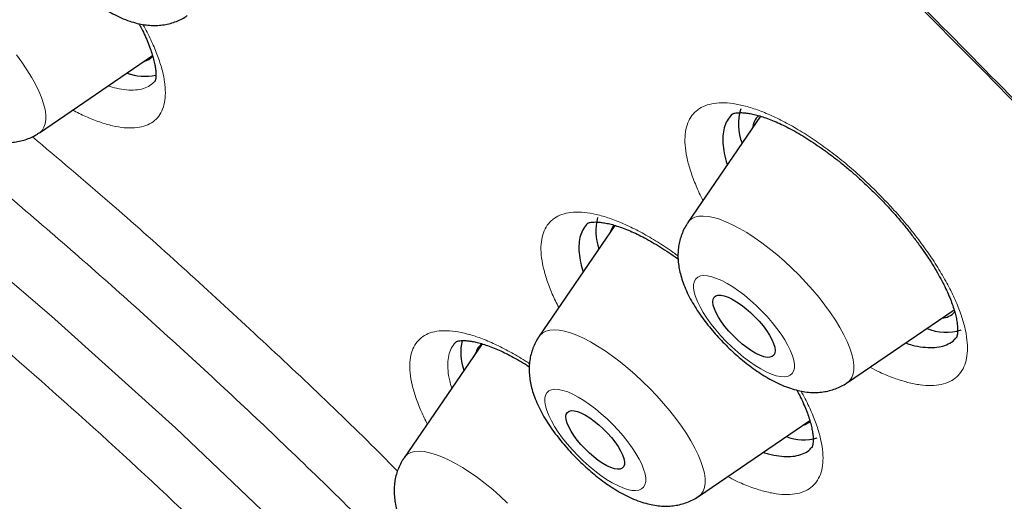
# Model space of a CAD drawing. Header units: millimetres. Extents: x 8 to 971, y 12 to 977.
# Tile 101 of 196: x 796.1 to 806.74, y 507.69 to 512.89. Entities that reach past the tile are written whole.
import ezdxf

# ---------------------------------------------------------------- set-up
doc = ezdxf.new("R2010")
doc.units = ezdxf.units.MM

msp = doc.modelspace()

# ---------------------------------------------------------------- linework, layer by layer
at = {"color": 7, "linetype": 'Continuous', "lineweight": 30}
for p, q in [((796.313, 511.673), (797.536, 512.506)), ((797.561, 512.228), (797.563, 512.23)), ((804.107, 511.852), (803.321, 510.703)), ((802.533, 510.673), (801.713, 509.475)), ((805.044, 508.975), (806.198, 509.761)), ((801.097, 509.394), (800.254, 508.163)), ((803.437, 507.747), (804.639, 508.566))]:
    msp.add_line(p, q, dxfattribs=at)
at = {"color": 7, "linetype": 'Continuous', "lineweight": 30, "flags": 128}
for points in [[(805.675, 513.187), (806.514, 512.343), (807.345, 511.492), (808.167, 510.635), (808.98, 509.771), (809.784, 508.902), (810.577, 508.028), (811.359, 507.15), (812.13, 506.268), (812.89, 505.384), (813.637, 504.496), (814.371, 503.607), (815.091, 502.717), (815.798, 501.826)], [(803.81, 509.483), (803.764, 509.532), (803.722, 509.582), (803.685, 509.632), (803.653, 509.681), (803.627, 509.728), (803.608, 509.772), (803.596, 509.812), (803.591, 509.846), (803.594, 509.875), (803.604, 509.897), (803.622, 509.912), (803.646, 509.92), (803.677, 509.921), (803.713, 509.913), (803.755, 509.899), (803.799, 509.878), (803.847, 509.849), (803.897, 509.816), (803.947, 509.776), (803.997, 509.733), (804.045, 509.686), (804.091, 509.637), (804.133, 509.587), (804.17, 509.537), (804.202, 509.488), (804.228, 509.441), (804.247, 509.397), (804.259, 509.357), (804.264, 509.323), (804.261, 509.294), (804.25, 509.272), (804.233, 509.257), (804.208, 509.249), (804.178, 509.248), (804.141, 509.255), (804.1, 509.27), (804.055, 509.291), (804.008, 509.319), (803.958, 509.353), (803.908, 509.392), (803.858, 509.436), (803.81, 509.483)], [(802.21, 508.259), (802.166, 508.306), (802.126, 508.355), (802.09, 508.403), (802.059, 508.451), (802.035, 508.496), (802.017, 508.538), (802.006, 508.575), (802.003, 508.608), (802.007, 508.634), (802.019, 508.654), (802.037, 508.668), (802.062, 508.673), (802.093, 508.672), (802.13, 508.663), (802.171, 508.646), (802.215, 508.623), (802.262, 508.594), (802.31, 508.559), (802.359, 508.52), (802.406, 508.476), (802.452, 508.43), (802.494, 508.382), (802.532, 508.334), (802.566, 508.286), (802.593, 508.239), (802.614, 508.196), (802.629, 508.156), (802.636, 508.12), (802.635, 508.091), (802.627, 508.067), (802.612, 508.051), (802.591, 508.041), (802.562, 508.039), (802.528, 508.045), (802.49, 508.057), (802.447, 508.077), (802.401, 508.103), (802.353, 508.135), (802.305, 508.173), (802.257, 508.214), (802.21, 508.259)]]:
    msp.add_lwpolyline(points, dxfattribs=at)
at = {"color": 252, "linetype": 'Continuous', "lineweight": 0, "flags": 128}
for points in [[(796.065, 512.516), (796.125, 512.434), (796.179, 512.354), (796.228, 512.274), (796.271, 512.197), (796.307, 512.123), (796.337, 512.053), (796.359, 511.986), (796.375, 511.924), (796.383, 511.867), (796.384, 511.816), (796.377, 511.771), (796.363, 511.732), (796.342, 511.699), (796.314, 511.674), (796.313, 511.673)], [(795.09, 510.848), (796.445, 509.694), (797.784, 508.486), (799.101, 507.232), (800.385, 505.939), (801.631, 504.617), (802.829, 503.272), (803.973, 501.913), (805.055, 500.549)], [(803.321, 510.703), (803.332, 510.718), (803.361, 510.743), (803.397, 510.76), (803.439, 510.771), (803.487, 510.774), (803.541, 510.77), (803.6, 510.758), (803.664, 510.739), (803.732, 510.713), (803.804, 510.68), (803.88, 510.641), (803.958, 510.595), (804.038, 510.543), (804.119, 510.486), (804.201, 510.424), (804.283, 510.357), (804.364, 510.286), (804.444, 510.212), (804.522, 510.135), (804.597, 510.056), (804.67, 509.975), (804.738, 509.893), (804.802, 509.811), (804.862, 509.729), (804.916, 509.648), (804.964, 509.569), (805.006, 509.492), (805.042, 509.419), (805.071, 509.348), (805.093, 509.282), (805.107, 509.221), (805.115, 509.164), (805.115, 509.114), (805.108, 509.069), (805.093, 509.031), (805.071, 508.999), (805.043, 508.974), (805.041, 508.973)], [(804.118, 509.75), (804.058, 509.809), (803.995, 509.865), (803.932, 509.918), (803.869, 509.966), (803.806, 510.009), (803.745, 510.046), (803.687, 510.077), (803.631, 510.101), (803.58, 510.119), (803.534, 510.129), (803.492, 510.131), (803.457, 510.127), (803.428, 510.115), (803.406, 510.095), (803.391, 510.069), (803.383, 510.036), (803.382, 509.998), (803.389, 509.953), (803.403, 509.904), (803.424, 509.85), (803.452, 509.793), (803.487, 509.733), (803.527, 509.671), (803.573, 509.607), (803.624, 509.544), (803.678, 509.481), (803.736, 509.419), (803.797, 509.36), (803.859, 509.303), (803.923, 509.251), (803.986, 509.203), (804.049, 509.16), (804.11, 509.123), (804.168, 509.092), (804.223, 509.068), (804.275, 509.05), (804.321, 509.04), (804.362, 509.038), (804.398, 509.042), (804.427, 509.054), (804.449, 509.074), (804.464, 509.1), (804.472, 509.132), (804.473, 509.171), (804.466, 509.216), (804.452, 509.265), (804.43, 509.319), (804.402, 509.376), (804.368, 509.436), (804.328, 509.498), (804.282, 509.561), (804.231, 509.625), (804.177, 509.688), (804.118, 509.75)], [(801.713, 509.475), (801.724, 509.488), (801.752, 509.514), (801.787, 509.532), (801.829, 509.542), (801.877, 509.546), (801.93, 509.542), (801.989, 509.531), (802.053, 509.512), (802.121, 509.486), (802.193, 509.454), (802.268, 509.415), (802.346, 509.369), (802.426, 509.318), (802.507, 509.261), (802.589, 509.199), (802.671, 509.132), (802.752, 509.062), (802.832, 508.988), (802.911, 508.911), (802.986, 508.831), (803.059, 508.75), (803.127, 508.669), (803.192, 508.586), (803.251, 508.505), (803.306, 508.424), (803.354, 508.345), (803.397, 508.268), (803.433, 508.194), (803.462, 508.124), (803.484, 508.057), (803.499, 507.996), (803.507, 507.939), (803.507, 507.888), (803.501, 507.843), (803.486, 507.804), (803.465, 507.772), (803.437, 507.747), (803.434, 507.745)], [(802.509, 508.524), (802.448, 508.583), (802.385, 508.639), (802.322, 508.692), (802.259, 508.74), (802.196, 508.782), (802.135, 508.819), (802.077, 508.85), (802.022, 508.874), (801.971, 508.891), (801.924, 508.901), (801.883, 508.903), (801.848, 508.898), (801.819, 508.886), (801.797, 508.866), (801.783, 508.84), (801.775, 508.807), (801.775, 508.768), (801.782, 508.724), (801.796, 508.674), (801.818, 508.62), (801.846, 508.563), (801.88, 508.503), (801.921, 508.44), (801.967, 508.377), (802.018, 508.313), (802.073, 508.25), (802.131, 508.189), (802.191, 508.13), (802.254, 508.073), (802.317, 508.021), (802.381, 507.973), (802.443, 507.93), (802.504, 507.893), (802.563, 507.863), (802.618, 507.839), (802.669, 507.822), (802.715, 507.812), (802.756, 507.81), (802.791, 507.815), (802.82, 507.827), (802.842, 507.846), (802.857, 507.873), (802.865, 507.906), (802.865, 507.945), (802.858, 507.989), (802.843, 508.039), (802.822, 508.093), (802.794, 508.15), (802.759, 508.21), (802.718, 508.272), (802.672, 508.336), (802.622, 508.399), (802.567, 508.462), (802.509, 508.524)], [(800.254, 508.163), (800.264, 508.176), (800.293, 508.201), (800.328, 508.219), (800.369, 508.23), (800.417, 508.234), (800.471, 508.23), (800.53, 508.218), (800.594, 508.2), (800.662, 508.174), (800.734, 508.142), (800.809, 508.103), (800.887, 508.057), (800.967, 508.006), (801.048, 507.949), (801.13, 507.887), (801.212, 507.82), (801.293, 507.75), (801.373, 507.675)]]:
    msp.add_lwpolyline(points, dxfattribs=at)
at = {"color": 7, "linetype": 'Continuous', "lineweight": 30}
for centre, radius, start, end in [((797.394, 512.632), 0.195, 284.7025, 318.2271), ((797.458, 512.885), 0.601, 250.696, 281.0746), ((804.391, 511.766), 0.525, 161.55, 203.0732), ((804.239, 511.701), 0.221, 133.9727, 174.5954), ((802.853, 510.609), 0.528, 163.7755, 201.01), ((802.689, 510.547), 0.211, 141.5428, 164.2979), ((806.049, 509.882), 0.212, 274.3668, 317.39), ((806.111, 510.076), 0.556, 248.0054, 287.0797), ((801.41, 509.3), 0.544, 166.09, 200.6945), ((801.217, 509.24), 0.197, 127.9047, 164.856), ((804.514, 508.714), 0.204, 285.1863, 309.4374), ((804.575, 508.913), 0.555, 249.7759, 285.0986)]:
    msp.add_arc(centre, radius, start, end, dxfattribs=at)
for points, knots in [([(846.093, 486.261), (846.126, 486.294), (846.186, 486.357), (846.263, 486.44), (846.321, 486.503), (846.367, 486.554), (846.407, 486.6), (846.445, 486.644), (846.482, 486.687), (846.522, 486.734), (846.565, 486.787), (846.609, 486.84), (846.652, 486.894), (846.689, 486.941), (846.722, 486.984), (846.75, 487.02), (846.775, 487.053), (846.801, 487.088), (846.832, 487.13), (846.869, 487.181), (846.908, 487.235), (846.943, 487.286), (846.973, 487.329), (846.998, 487.366), (847.02, 487.399), (847.044, 487.434), (847.073, 487.478), (847.108, 487.533), (847.149, 487.598), (847.189, 487.663), (847.228, 487.727), (847.263, 487.787), (847.296, 487.843), (847.323, 487.89), (847.346, 487.93), (847.368, 487.97), (847.393, 488.016), (847.422, 488.071), (847.454, 488.131), (847.486, 488.193), (847.516, 488.252), (847.543, 488.306), (847.568, 488.358), (847.594, 488.413), (847.623, 488.475), (847.656, 488.545), (847.691, 488.624), (847.727, 488.706), (847.759, 488.782), (847.787, 488.851), (847.813, 488.916), (847.839, 488.983), (847.877, 489.081), (847.925, 489.212), (847.981, 489.373), (848.033, 489.533), (848.083, 489.697), (848.125, 489.845), (848.16, 489.978), (848.189, 490.088), (848.214, 490.194), (848.237, 490.293), (848.258, 490.389), (848.28, 490.489), (848.301, 490.597), (848.321, 490.703), (848.339, 490.801), (848.353, 490.884), (848.366, 490.966), (848.379, 491.048), (848.392, 491.134), (848.403, 491.218), (848.414, 491.302), (848.427, 491.403), (848.441, 491.523), (848.455, 491.665), (848.468, 491.811), (848.48, 491.964), (848.49, 492.123), (848.498, 492.269), (848.504, 492.399), (848.507, 492.509), (848.51, 492.613), (848.511, 492.697), (848.512, 492.76), (848.513, 492.813), (848.513, 492.873), (848.513, 492.945), (848.513, 493.053), (848.511, 493.19), (848.507, 493.348), (848.503, 493.495), (848.497, 493.629), (848.491, 493.748), (848.486, 493.842), (848.481, 493.912), (848.478, 493.966), (848.474, 494.026), (848.469, 494.092), (848.463, 494.168), (848.457, 494.247), (848.45, 494.33), (848.441, 494.427), (848.43, 494.539), (848.418, 494.665), (848.404, 494.788), (848.391, 494.904), (848.379, 494.998), (848.37, 495.07), (848.363, 495.123), (848.357, 495.169), (848.351, 495.216), (848.344, 495.27), (848.334, 495.339), (848.322, 495.424), (848.308, 495.517), (848.293, 495.613), (848.279, 495.707), (848.264, 495.797), (848.247, 495.899), (848.228, 496.012), (848.207, 496.133), (848.185, 496.25), (848.165, 496.36), (848.145, 496.464), (848.127, 496.556), (848.108, 496.649), (848.087, 496.752), (848.06, 496.883), (848.027, 497.037), (847.988, 497.209), (847.948, 497.386), (847.901, 497.581), (847.85, 497.79), (847.796, 498.004), (847.744, 498.203), (847.7, 498.366), (847.665, 498.495), (847.635, 498.6), (847.604, 498.711), (847.569, 498.834), (847.527, 498.977), (847.48, 499.137), (847.427, 499.309), (847.373, 499.485), (847.318, 499.659), (847.262, 499.834), (847.206, 500.008), (847.15, 500.176), (847.099, 500.324), (847.057, 500.45), (847.021, 500.552), (846.989, 500.644), (846.958, 500.733), (846.925, 500.827), (846.887, 500.932), (846.843, 501.054), (846.793, 501.192), (846.737, 501.344), (846.677, 501.502), (846.616, 501.663), (846.553, 501.827), (846.489, 501.994), (846.422, 502.163), (846.355, 502.331), (846.291, 502.49), (846.232, 502.634), (846.18, 502.759), (846.135, 502.868), (846.093, 502.968), (846.046, 503.081), (845.989, 503.216), (845.919, 503.378), (845.843, 503.554), (845.762, 503.74), (845.676, 503.934), (845.587, 504.134), (845.48, 504.369), (845.356, 504.64), (845.213, 504.945), (845.067, 505.254), (844.854, 505.695), (844.664, 506.081), (844.5, 506.407), (844.436, 506.532), (844.38, 506.642), (844.332, 506.735), (844.293, 506.811), (844.262, 506.871), (844.235, 506.923), (844.208, 506.976), (844.175, 507.04), (844.133, 507.12), (844.083, 507.215), (843.985, 507.403), (843.838, 507.681), (843.64, 508.048), (843.433, 508.426), (843.217, 508.816), (843.013, 509.178), (842.824, 509.509), (842.652, 509.808), (842.476, 510.11), (842.303, 510.404), (842.138, 510.682), (841.985, 510.938), (841.847, 511.165), (841.725, 511.365), (841.618, 511.54), (841.522, 511.695), (841.438, 511.831), (841.366, 511.948), (841.302, 512.051), (841.243, 512.145), (841.184, 512.238), (841.121, 512.339), (841.047, 512.455), (840.961, 512.592), (840.862, 512.748), (840.75, 512.923), (840.624, 513.118), (840.483, 513.336), (840.327, 513.575), (840.16, 513.831), (839.985, 514.095), (839.809, 514.359), (839.631, 514.624), (839.453, 514.888), (839.148, 515.336), (838.711, 515.967), (838.137, 516.78), (837.555, 517.587), (836.939, 518.425), (836.281, 519.301), (835.578, 520.218), (834.855, 521.142), (834.111, 522.072), (833.461, 522.869), (832.911, 523.532), (832.472, 524.055), (832.038, 524.567), (831.615, 525.061), (831.206, 525.534), (830.811, 525.985), (830.432, 526.414), (830.068, 526.823), (829.72, 527.21), (829.388, 527.577), (829.064, 527.933), (828.735, 528.291), (828.39, 528.663), (828.014, 529.067), (827.604, 529.502), (827.16, 529.97), (826.691, 530.458), (826.199, 530.966), (825.7, 531.475), (825.195, 531.984), (824.692, 532.486), (824.181, 532.991), (823.67, 533.491), (823.161, 533.983), (822.654, 534.468), (822.149, 534.946), (821.554, 535.504), (820.868, 536.138), (820.093, 536.843), (819.327, 537.529), (818.607, 538.164), (817.931, 538.751), (817.293, 539.297), (816.647, 539.843), (815.989, 540.391), (815.318, 540.942), (814.592, 541.529), (813.811, 542.151), (812.972, 542.805), (812.116, 543.46), (811.373, 544.017), (810.745, 544.48), (810.241, 544.847), (809.743, 545.205), (809.26, 545.548), (808.798, 545.872), (808.356, 546.179), (807.934, 546.468), (807.529, 546.742), (807.182, 546.975), (806.89, 547.169), (806.648, 547.328), (806.415, 547.481), (806.189, 547.628), (805.971, 547.769), (805.777, 547.893), (805.612, 547.999), (805.48, 548.083), (805.383, 548.144), (805.317, 548.186), (805.274, 548.213), (805.23, 548.241), (805.173, 548.277), (805.095, 548.326), (804.994, 548.389), (804.871, 548.466), (804.726, 548.556), (804.561, 548.658), (804.384, 548.767), (804.204, 548.877), (803.967, 549.021), (803.676, 549.196), (803.338, 549.398), (803.028, 549.58), (802.743, 549.746), (802.473, 549.902), (802.198, 550.059), (801.912, 550.221), (801.613, 550.388), (801.349, 550.533), (801.124, 550.656), (800.941, 550.756), (800.758, 550.854), (800.583, 550.947), (800.426, 551.031), (800.293, 551.101), (800.183, 551.158), (800.095, 551.205), (800.03, 551.239), (799.984, 551.263), (799.947, 551.281), (799.9, 551.306), (799.839, 551.337), (799.762, 551.377), (799.672, 551.423), (799.569, 551.476), (799.46, 551.531), (799.351, 551.586), (799.197, 551.664), (799, 551.762), (798.751, 551.885), (798.5, 552.007), (798.249, 552.128), (798.001, 552.245), (797.758, 552.359), (797.522, 552.468), (797.305, 552.568), (797.107, 552.657), (796.927, 552.738), (796.757, 552.812), (796.6, 552.881), (796.458, 552.943), (796.341, 552.993), (796.26, 553.028), (796.209, 553.05), (796.18, 553.062), (796.15, 553.074), (796.111, 553.091), (796.053, 553.115), (795.976, 553.148), (795.88, 553.188), (795.767, 553.235), (795.615, 553.297), (795.437, 553.37), (795.238, 553.45), (795.053, 553.523), (794.88, 553.59), (794.708, 553.656), (794.532, 553.723), (794.372, 553.783), (794.232, 553.835), (794.113, 553.879), (793.998, 553.921), (793.892, 553.959), (793.803, 553.991), (793.73, 554.016), (793.675, 554.036), (793.631, 554.051), (793.589, 554.066), (793.54, 554.083), (793.471, 554.107), (793.38, 554.138), (793.263, 554.178), (793.128, 554.223), (792.978, 554.273), (792.765, 554.342), (792.491, 554.429), (792.231, 554.509), (792.038, 554.566), (791.914, 554.603), (791.795, 554.637), (791.691, 554.667), (791.61, 554.689), (791.551, 554.706), (791.503, 554.719), (791.45, 554.734), (791.388, 554.751), (791.307, 554.772), (791.207, 554.799), (791.087, 554.831), (790.961, 554.863), (790.836, 554.895), (790.716, 554.924), (790.601, 554.952), (790.478, 554.982), (790.347, 555.012), (790.213, 555.043), (790.092, 555.069), (789.99, 555.091), (789.913, 555.108), (789.857, 555.119), (789.812, 555.129), (789.76, 555.14), (789.695, 555.153), (789.616, 555.169), (789.506, 555.19), (789.369, 555.216), (789.215, 555.245), (789.067, 555.271), (788.929, 555.294), (788.802, 555.315), (788.685, 555.333), (788.579, 555.349), (788.482, 555.363), (788.391, 555.376), (788.297, 555.389), (788.195, 555.403), (788.084, 555.417), (787.967, 555.431), (787.849, 555.444), (787.733, 555.457), (787.619, 555.469), (787.511, 555.479), (787.413, 555.488), (787.327, 555.495), (787.25, 555.501), (787.175, 555.507), (787.087, 555.513), (786.978, 555.52), (786.849, 555.528), (786.698, 555.535), (786.533, 555.542), (786.358, 555.547), (786.192, 555.55), (786.053, 555.55), (785.932, 555.55), (785.82, 555.549), (785.7, 555.547), (785.579, 555.544), (785.462, 555.54), (785.359, 555.535), (785.27, 555.531), (785.197, 555.526), (785.132, 555.522), (785.075, 555.518), (785.025, 555.515), (784.974, 555.511), (784.916, 555.506), (784.847, 555.501), (784.769, 555.494), (784.68, 555.485), (784.582, 555.474), (784.475, 555.462), (784.362, 555.448), (784.248, 555.433), (784.138, 555.417), (784.038, 555.402), (783.948, 555.387), (783.869, 555.373), (783.792, 555.36), (783.713, 555.345), (783.626, 555.328), (783.536, 555.31), (783.449, 555.291), (783.369, 555.273), (783.291, 555.255), (783.212, 555.236), (783.075, 555.203), (782.908, 555.158), (782.691, 555.095), (782.493, 555.033), (782.288, 554.962), (782.078, 554.884), (781.916, 554.82), (781.794, 554.768), (781.723, 554.737), (781.647, 554.704), (781.566, 554.667), (781.484, 554.628), (781.406, 554.591), (781.338, 554.557), (781.28, 554.528), (781.231, 554.502), (781.187, 554.479), (781.145, 554.457), (781.101, 554.433), (781.05, 554.405), (780.991, 554.372), (780.929, 554.337), (780.869, 554.301), (780.813, 554.268), (780.758, 554.235), (780.701, 554.2), (780.639, 554.161), (780.574, 554.119), (780.51, 554.077), (780.453, 554.038), (780.406, 554.006), (780.363, 553.976), (780.322, 553.948), (780.278, 553.916), (780.229, 553.88), (780.177, 553.842), (780.126, 553.803), (780.076, 553.765), (780.029, 553.729), (779.986, 553.695), (779.947, 553.663), (779.906, 553.63), (779.859, 553.592), (779.807, 553.548), (779.754, 553.503), (779.703, 553.459), (779.657, 553.418), (779.61, 553.376), (779.549, 553.32), (779.47, 553.246), (779.41, 553.189), (779.377, 553.158)], [0, 0, 0, 0, 0.001474, 0.002735, 0.003789, 0.004712, 0.005542, 0.006285, 0.007145, 0.008011, 0.008983, 0.010171, 0.011084, 0.012023, 0.012836, 0.013518, 0.014076, 0.014668, 0.015497, 0.016469, 0.017548, 0.018504, 0.019305, 0.019932, 0.020491, 0.02113, 0.021849, 0.022911, 0.024088, 0.025366, 0.026412, 0.027516, 0.02853, 0.029353, 0.029991, 0.030651, 0.031452, 0.03239, 0.033466, 0.034556, 0.03556, 0.036476, 0.037305, 0.038203, 0.039227, 0.040415, 0.041734, 0.043177, 0.044434, 0.045504, 0.046531, 0.047612, 0.048749, 0.0513, 0.053921, 0.056424, 0.058899, 0.061608, 0.063335, 0.065053, 0.066697, 0.06819, 0.069572, 0.071064, 0.0727, 0.074443, 0.075835, 0.077043, 0.078161, 0.079473, 0.080656, 0.081938, 0.083167, 0.084324, 0.086361, 0.088371, 0.09045, 0.092616, 0.094877, 0.0972, 0.098751, 0.100315, 0.101808, 0.103078, 0.103759, 0.104423, 0.105243, 0.106227, 0.107377, 0.109673, 0.111803, 0.113765, 0.115559, 0.117151, 0.118506, 0.11927, 0.119932, 0.120646, 0.121611, 0.122546, 0.123615, 0.12469, 0.125755, 0.127401, 0.129019, 0.13061, 0.132123, 0.133439, 0.134192, 0.134858, 0.135439, 0.135957, 0.136624, 0.137491, 0.138558, 0.139786, 0.140991, 0.142152, 0.143269, 0.144342, 0.145938, 0.147425, 0.148798, 0.150209, 0.151462, 0.152558, 0.153575, 0.154807, 0.156284, 0.158279, 0.160333, 0.162429, 0.164564, 0.167243, 0.169742, 0.172062, 0.174164, 0.175364, 0.176508, 0.177774, 0.179183, 0.180733, 0.182632, 0.184613, 0.186583, 0.18854, 0.190485, 0.192417, 0.194325, 0.196068, 0.197332, 0.198457, 0.199444, 0.20035, 0.201368, 0.202512, 0.203784, 0.20533, 0.207002, 0.208707, 0.210437, 0.212191, 0.21397, 0.215773, 0.217598, 0.219306, 0.220826, 0.222137, 0.223266, 0.224244, 0.225286, 0.226799, 0.228492, 0.230347, 0.232279, 0.234278, 0.236343, 0.238476, 0.241517, 0.244655, 0.247784, 0.250894, 0.258007, 0.259384, 0.260637, 0.261737, 0.262685, 0.263401, 0.263995, 0.264467, 0.264944, 0.265575, 0.26636, 0.267299, 0.268392, 0.271883, 0.275475, 0.279164, 0.282949, 0.28683, 0.289662, 0.292544, 0.295474, 0.298348, 0.301004, 0.30344, 0.305656, 0.307494, 0.309148, 0.310618, 0.311903, 0.313003, 0.313922, 0.31482, 0.315664, 0.316567, 0.317665, 0.318956, 0.320414, 0.32206, 0.323893, 0.325913, 0.328168, 0.330607, 0.333081, 0.335548, 0.338006, 0.340457, 0.342899, 0.35048, 0.357982, 0.365406, 0.372753, 0.381101, 0.389509, 0.397977, 0.406504, 0.415091, 0.419936, 0.424798, 0.429549, 0.43411, 0.438482, 0.442664, 0.446657, 0.45046, 0.454075, 0.4575, 0.460751, 0.464083, 0.467588, 0.471264, 0.475506, 0.479956, 0.484614, 0.48948, 0.494554, 0.49932, 0.504253, 0.509217, 0.514138, 0.519014, 0.523847, 0.528636, 0.533382, 0.540751, 0.548011, 0.555163, 0.562208, 0.5681, 0.573955, 0.57991, 0.585975, 0.59215, 0.598436, 0.605986, 0.613691, 0.621549, 0.629563, 0.634201, 0.638889, 0.643512, 0.647976, 0.652282, 0.656357, 0.660278, 0.664047, 0.667662, 0.669987, 0.672244, 0.674433, 0.676554, 0.678606, 0.680556, 0.682039, 0.683282, 0.684284, 0.684763, 0.685158, 0.685507, 0.686021, 0.686761, 0.687712, 0.688875, 0.690251, 0.691838, 0.693575, 0.695287, 0.696963, 0.700357, 0.703592, 0.70667, 0.709283, 0.711821, 0.71447, 0.717249, 0.720157, 0.723196, 0.724954, 0.726753, 0.728593, 0.730345, 0.731898, 0.733252, 0.73428, 0.735153, 0.735873, 0.736225, 0.736528, 0.736959, 0.737616, 0.73835, 0.739248, 0.740307, 0.741417, 0.742509, 0.743583, 0.746046, 0.74841, 0.751095, 0.753641, 0.756047, 0.75865, 0.761067, 0.763297, 0.76534, 0.767198, 0.768872, 0.770607, 0.772087, 0.77331, 0.774277, 0.774627, 0.774925, 0.775178, 0.775567, 0.776172, 0.776978, 0.777994, 0.779219, 0.780538, 0.782785, 0.784894, 0.786863, 0.788696, 0.790469, 0.792367, 0.79439, 0.795641, 0.796935, 0.798247, 0.799403, 0.800391, 0.801184, 0.801783, 0.802196, 0.80263, 0.80317, 0.803815, 0.804897, 0.806186, 0.807682, 0.809384, 0.81118, 0.814811, 0.818578, 0.819979, 0.821398, 0.822813, 0.824028, 0.824991, 0.825572, 0.826066, 0.826667, 0.827384, 0.828219, 0.829455, 0.830882, 0.832396, 0.833857, 0.835262, 0.836612, 0.837906, 0.839626, 0.841238, 0.842698, 0.843928, 0.844925, 0.845452, 0.845933, 0.846558, 0.847344, 0.848292, 0.849402, 0.851356, 0.853271, 0.855078, 0.856778, 0.858371, 0.859822, 0.861142, 0.862329, 0.863442, 0.864578, 0.865871, 0.867321, 0.868846, 0.870353, 0.87184, 0.873309, 0.874753, 0.875988, 0.877105, 0.878102, 0.879014, 0.88003, 0.881563, 0.883324, 0.885164, 0.887584, 0.889955, 0.892217, 0.894294, 0.895638, 0.897189, 0.89892, 0.90061, 0.902233, 0.903787, 0.904942, 0.905981, 0.906902, 0.907704, 0.908387, 0.909042, 0.909886, 0.910866, 0.911987, 0.913259, 0.91468, 0.916253, 0.917907, 0.919633, 0.921252, 0.922747, 0.924071, 0.925223, 0.926302, 0.927502, 0.92883, 0.930281, 0.931672, 0.932878, 0.933929, 0.935066, 0.936421, 0.940112, 0.942881, 0.946483, 0.949617, 0.952674, 0.956402, 0.957567, 0.958661, 0.959904, 0.961301, 0.962689, 0.963998, 0.96523, 0.966132, 0.966963, 0.967723, 0.968413, 0.969124, 0.970003, 0.971054, 0.972196, 0.973253, 0.974219, 0.975133, 0.976148, 0.977259, 0.978481, 0.979692, 0.980732, 0.981617, 0.982335, 0.983072, 0.983897, 0.98481, 0.985782, 0.986797, 0.987721, 0.988625, 0.989438, 0.990159, 0.990889, 0.991756, 0.992761, 0.993798, 0.994767, 0.995615, 0.996385, 0.997348, 0.998552, 1, 1, 1, 1]), ([(796.189, 514.664), (796.179, 514.651), (796.157, 514.618), (796.13, 514.562), (796.107, 514.497), (796.091, 514.432), (796.083, 514.364), (796.08, 514.296), (796.085, 514.226), (796.096, 514.154), (796.115, 514.079), (796.142, 514), (796.178, 513.916), (796.221, 513.831), (796.271, 513.747), (796.325, 513.666), (796.383, 513.587), (796.445, 513.51), (796.509, 513.437), (796.576, 513.365), (796.646, 513.297), (796.718, 513.231), (796.792, 513.168), (796.868, 513.109), (796.946, 513.054), (797.026, 513.002), (797.11, 512.955), (797.198, 512.913), (797.285, 512.879), (797.369, 512.854), (797.446, 512.839), (797.52, 512.831), (797.592, 512.831), (797.661, 512.838), (797.729, 512.853), (797.794, 512.874), (797.856, 512.902), (797.893, 512.926), (797.912, 512.938)], [0, 0, 0, 0, 0.016196, 0.038993, 0.061692, 0.084461, 0.107508, 0.131101, 0.155602, 0.181467, 0.20925, 0.239435, 0.271981, 0.305704, 0.338772, 0.37079, 0.401896, 0.432335, 0.462337, 0.492084, 0.521738, 0.551438, 0.581296, 0.611476, 0.642182, 0.673661, 0.70624, 0.740309, 0.776143, 0.806756, 0.834882, 0.861055, 0.885862, 0.90974, 0.932995, 0.955833, 0.978403, 1, 1, 1, 1]), ([(794.59, 513.4), (794.586, 513.396), (794.569, 513.372), (794.544, 513.326), (794.518, 513.263), (794.499, 513.198), (794.486, 513.131), (794.481, 513.063), (794.483, 512.994), (794.491, 512.923), (794.506, 512.85), (794.529, 512.772), (794.561, 512.691), (794.601, 512.606), (794.648, 512.522), (794.7, 512.439), (794.757, 512.358), (794.817, 512.281), (794.88, 512.206), (794.945, 512.134), (795.014, 512.064), (795.085, 511.997), (795.158, 511.933), (795.233, 511.872), (795.31, 511.815), (795.389, 511.761), (795.471, 511.712), (795.557, 511.667), (795.643, 511.63), (795.728, 511.601), (795.807, 511.581), (795.883, 511.57), (795.955, 511.566), (796.026, 511.569), (796.095, 511.58), (796.161, 511.597), (796.225, 511.622), (796.275, 511.648), (796.303, 511.667), (796.312, 511.674)], [0, 0, 0, 0, 0.005795, 0.028688, 0.051406, 0.074116, 0.096997, 0.120295, 0.144322, 0.169486, 0.196299, 0.225322, 0.256831, 0.290234, 0.323706, 0.35621, 0.387702, 0.418414, 0.448592, 0.478431, 0.508104, 0.537762, 0.567522, 0.597524, 0.627953, 0.65903, 0.691045, 0.724364, 0.759361, 0.791235, 0.820617, 0.847723, 0.873174, 0.897485, 0.921028, 0.944057, 0.966749, 0.98922, 1, 1, 1, 1]), ([(797.389, 512.851), (797.399, 512.834), (797.423, 512.788), (797.456, 512.718), (797.49, 512.639), (797.517, 512.566), (797.539, 512.498), (797.555, 512.436), (797.566, 512.381), (797.572, 512.335), (797.573, 512.297), (797.572, 512.268), (797.569, 512.249), (797.565, 512.236), (797.562, 512.23), (797.562, 512.23), (797.562, 512.23)], [0, 0, 0, 0, 0.0477276, 0.126299, 0.2049046, 0.2830955, 0.3604507, 0.4365865, 0.5111083, 0.5837681, 0.6544497, 0.7232803, 0.7907689, 0.8587467, 0.9346206, 1, 1, 1, 1]), ([(803.803, 511.875), (803.786, 511.858), (803.751, 511.822), (803.717, 511.75), (803.699, 511.663), (803.697, 511.564), (803.712, 511.453), (803.73, 511.372), (803.746, 511.327), (803.747, 511.325)], [0, 0, 0, 0, 0.1590377, 0.3256886, 0.4921674, 0.6591789, 0.8256665, 0.9919683, 1, 1, 1, 1]), ([(803.802, 511.875), (803.802, 511.875), (803.802, 511.875), (803.804, 511.877), (803.813, 511.881), (803.83, 511.885), (803.856, 511.889), (803.889, 511.891), (803.931, 511.889), (803.979, 511.883), (804.035, 511.872), (804.096, 511.856), (804.163, 511.834), (804.236, 511.807), (804.312, 511.774), (804.392, 511.735), (804.475, 511.69), (804.562, 511.64), (804.651, 511.584), (804.743, 511.522), (804.836, 511.455), (804.931, 511.384), (805.025, 511.308), (805.119, 511.228), (805.212, 511.145), (805.303, 511.059), (805.392, 510.971), (805.477, 510.881), (805.56, 510.79), (805.639, 510.697), (805.716, 510.603), (805.788, 510.508), (805.856, 510.414), (805.92, 510.321), (805.978, 510.229), (806.03, 510.14), (806.076, 510.054), (806.117, 509.972), (806.151, 509.895), (806.178, 509.823), (806.2, 509.756), (806.217, 509.694), (806.228, 509.638), (806.234, 509.588), (806.236, 509.547), (806.235, 509.512), (806.231, 509.487), (806.226, 509.469), (806.222, 509.459), (806.22, 509.456), (806.22, 509.456), (806.22, 509.456)], [0, 0, 0, 0, 0.006076, 0.027806, 0.047928, 0.067018, 0.087194, 0.106936, 0.126631, 0.146428, 0.166423, 0.186635, 0.207044, 0.227607, 0.248281, 0.26881, 0.28949, 0.310497, 0.331793, 0.353337, 0.37508, 0.396969, 0.418949, 0.440967, 0.462957, 0.484875, 0.50669, 0.528328, 0.549942, 0.571692, 0.593549, 0.615474, 0.637409, 0.659289, 0.681055, 0.702649, 0.724017, 0.745107, 0.765882, 0.786081, 0.806431, 0.82672, 0.846899, 0.866937, 0.886819, 0.906581, 0.926327, 0.946221, 0.966666, 0.98849, 1, 1, 1, 1]), ([(802.244, 510.697), (802.243, 510.697), (802.22, 510.681), (802.191, 510.638), (802.158, 510.565), (802.142, 510.478), (802.143, 510.378), (802.158, 510.275), (802.179, 510.202), (802.189, 510.169)], [0, 0, 0, 0, 0.0097538, 0.1806683, 0.3514853, 0.5228418, 0.693653, 0.8643297, 1, 1, 1, 1]), ([(802.242, 510.697), (802.242, 510.697), (802.242, 510.697), (802.245, 510.699), (802.256, 510.703), (802.275, 510.707), (802.303, 510.71), (802.339, 510.71), (802.383, 510.706), (802.433, 510.698), (802.491, 510.686), (802.554, 510.667), (802.622, 510.643), (802.696, 510.614), (802.773, 510.579), (802.853, 510.538), (802.937, 510.491), (803.024, 510.439), (803.115, 510.38), (803.179, 510.336), (803.213, 510.312), (803.216, 510.309)], [0, 0, 0, 0, 0.012257, 0.070201, 0.124877, 0.18273, 0.238609, 0.294154, 0.34993, 0.406308, 0.463365, 0.521018, 0.579093, 0.637386, 0.695712, 0.753392, 0.812172, 0.872031, 0.932809, 0.99433, 1, 1, 1, 1]), ([(803.321, 510.701), (803.314, 510.691), (803.293, 510.661), (803.267, 510.608), (803.242, 510.544), (803.225, 510.479), (803.216, 510.412), (803.213, 510.344), (803.216, 510.274), (803.227, 510.202), (803.244, 510.128), (803.27, 510.049), (803.304, 509.966), (803.346, 509.881), (803.395, 509.797), (803.449, 509.715), (803.507, 509.635), (803.568, 509.559), (803.632, 509.485), (803.699, 509.413), (803.768, 509.344), (803.839, 509.278), (803.913, 509.215), (803.989, 509.155), (804.067, 509.099), (804.147, 509.047), (804.23, 508.999), (804.317, 508.956), (804.404, 508.921), (804.488, 508.895), (804.566, 508.878), (804.64, 508.869), (804.712, 508.868), (804.782, 508.874), (804.85, 508.887), (804.916, 508.907), (804.978, 508.935), (805.021, 508.958), (805.041, 508.973), (805.043, 508.975)], [0, 0, 0, 0, 0.012822, 0.035651, 0.058356, 0.081103, 0.104096, 0.127595, 0.151938, 0.17757, 0.205037, 0.234856, 0.267096, 0.300805, 0.334022, 0.366194, 0.397423, 0.427949, 0.458008, 0.487784, 0.517448, 0.54714, 0.576968, 0.607094, 0.637712, 0.669063, 0.701461, 0.73529, 0.77087, 0.801916, 0.830436, 0.856897, 0.881901, 0.905913, 0.929259, 0.95216, 0.974767, 0.997195, 1, 1, 1, 1]), ([(800.822, 509.419), (800.822, 509.419), (800.821, 509.419), (800.828, 509.422), (800.844, 509.426), (800.869, 509.43), (800.902, 509.43), (800.942, 509.428), (800.99, 509.421), (801.045, 509.409), (801.106, 509.393), (801.172, 509.37), (801.244, 509.342), (801.319, 509.309), (801.397, 509.269), (801.48, 509.224), (801.55, 509.183), (801.593, 509.155), (801.607, 509.146)], [0, 0, 0, 0, 0.0436008, 0.1071852, 0.1745602, 0.2389108, 0.3026109, 0.3665259, 0.4311484, 0.4966378, 0.562922, 0.6298137, 0.6970702, 0.7644507, 0.8307677, 0.898266, 0.9670743, 1, 1, 1, 1]), ([(801.713, 509.473), (801.705, 509.462), (801.684, 509.431), (801.658, 509.378), (801.634, 509.314), (801.617, 509.248), (801.608, 509.181), (801.605, 509.113), (801.609, 509.043), (801.619, 508.972), (801.637, 508.897), (801.663, 508.818), (801.698, 508.735), (801.741, 508.65), (801.79, 508.565), (801.844, 508.483), (801.902, 508.404), (801.963, 508.328), (802.027, 508.254), (802.094, 508.182), (802.163, 508.113), (802.235, 508.047), (802.308, 507.984), (802.384, 507.925), (802.462, 507.869), (802.542, 507.817), (802.625, 507.769), (802.713, 507.726), (802.8, 507.691), (802.884, 507.666), (802.961, 507.65), (803.036, 507.641), (803.108, 507.64), (803.177, 507.646), (803.245, 507.66), (803.311, 507.68), (803.373, 507.708), (803.415, 507.731), (803.434, 507.746), (803.436, 507.747)], [0, 0, 0, 0, 0.013693, 0.036516, 0.059223, 0.081975, 0.104982, 0.128507, 0.152888, 0.178583, 0.206133, 0.236049, 0.268372, 0.302106, 0.335284, 0.367419, 0.398613, 0.429116, 0.459159, 0.488933, 0.518592, 0.548287, 0.578125, 0.608267, 0.638908, 0.670293, 0.702739, 0.736632, 0.772281, 0.803216, 0.831631, 0.858016, 0.882967, 0.906944, 0.930265, 0.95315, 0.975749, 0.998168, 1, 1, 1, 1]), ([(805.672, 509.403), (805.697, 509.395), (805.763, 509.374), (805.862, 509.357), (805.966, 509.351), (806.059, 509.362), (806.137, 509.391), (806.191, 509.423), (806.212, 509.45), (806.218, 509.458)], [0, 0, 0, 0, 0.097625, 0.265678, 0.434268, 0.602317, 0.770314, 0.938835, 1, 1, 1, 1]), ([(804.498, 508.894), (804.509, 508.874), (804.534, 508.827), (804.568, 508.756), (804.599, 508.681), (804.625, 508.612), (804.645, 508.547), (804.66, 508.487), (804.67, 508.433), (804.675, 508.387), (804.675, 508.348), (804.673, 508.317), (804.669, 508.295), (804.665, 508.281), (804.662, 508.275), (804.662, 508.275), (804.662, 508.275)], [0, 0, 0, 0, 0.05429, 0.131305, 0.206776, 0.280856, 0.3561, 0.43129, 0.50613, 0.580408, 0.653998, 0.726983, 0.799818, 0.873144, 0.948659, 1, 1, 1, 1]), ([(804.136, 508.223), (804.154, 508.217), (804.214, 508.198), (804.306, 508.181), (804.41, 508.174), (804.502, 508.184), (804.58, 508.211), (804.633, 508.243), (804.654, 508.27), (804.66, 508.277)], [0, 0, 0, 0, 0.075342, 0.247369, 0.41942, 0.592024, 0.764071, 0.936036, 1, 1, 1, 1]), ([(800.254, 508.161), (800.246, 508.15), (800.225, 508.119), (800.199, 508.065), (800.174, 508.002), (800.158, 507.936), (800.148, 507.869), (800.146, 507.801), (800.15, 507.731), (800.16, 507.659), (800.178, 507.584), (800.204, 507.506), (800.238, 507.423), (800.281, 507.338), (800.33, 507.253), (800.384, 507.171), (800.442, 507.092), (800.503, 507.016), (800.567, 506.941), (800.634, 506.87), (800.704, 506.801), (800.775, 506.735), (800.849, 506.672), (800.925, 506.613), (801.003, 506.557), (801.083, 506.505), (801.166, 506.457), (801.253, 506.414), (801.34, 506.379), (801.424, 506.354), (801.502, 506.337), (801.576, 506.329), (801.648, 506.328), (801.718, 506.334), (801.786, 506.348), (801.851, 506.368), (801.914, 506.396), (801.956, 506.419), (801.975, 506.434), (801.977, 506.435)], [0, 0, 0, 0, 0.013693, 0.036516, 0.059218, 0.08197, 0.104978, 0.128503, 0.152888, 0.178583, 0.206134, 0.236049, 0.268373, 0.302102, 0.335284, 0.367415, 0.39861, 0.429116, 0.459159, 0.48893, 0.518591, 0.548286, 0.578122, 0.608264, 0.638905, 0.670291, 0.702738, 0.736631, 0.77228, 0.803214, 0.831629, 0.858014, 0.882965, 0.906942, 0.930263, 0.95315, 0.975748, 0.998168, 1, 1, 1, 1])]:
    msp.add_open_spline(points, degree=3, knots=knots, dxfattribs=at)
at = {"color": 252, "linetype": 'Continuous', "lineweight": 0}
for points, knots in [([(779.398, 553.154), (779.593, 553.336), (780.05, 553.759), (780.933, 554.254), (782.015, 554.664), (783.232, 554.918), (784.574, 555.023), (786.037, 554.976), (787.613, 554.778), (789.297, 554.429), (791.081, 553.931), (792.957, 553.286), (794.918, 552.497), (796.954, 551.568), (799.058, 550.501), (801.22, 549.303), (803.431, 547.977), (805.681, 546.53), (807.961, 544.967), (810.262, 543.297), (812.572, 541.524), (814.883, 539.659), (817.185, 537.707), (819.467, 535.678), (821.719, 533.58), (823.933, 531.422), (826.099, 529.214), (828.207, 526.965), (830.249, 524.684), (832.215, 522.382), (834.097, 520.068), (835.888, 517.752), (837.579, 515.444), (839.163, 513.154), (840.634, 510.892), (841.985, 508.667), (843.21, 506.489), (844.305, 504.368), (845.264, 502.311), (846.083, 500.329), (846.759, 498.43), (847.29, 496.621), (847.671, 494.911), (847.903, 493.306), (847.984, 491.815), (847.914, 490.442), (847.692, 489.195), (847.324, 488.074), (846.791, 487.106), (846.377, 486.505), (846.103, 486.268), (846.098, 486.265)], [0, 0, 0, 0, 0.015704, 0.036639, 0.057574, 0.078509, 0.099444, 0.12038, 0.141315, 0.16225, 0.183185, 0.20412, 0.225056, 0.245991, 0.266926, 0.287861, 0.308796, 0.329732, 0.350667, 0.371602, 0.392537, 0.413472, 0.434408, 0.455343, 0.476278, 0.497213, 0.518149, 0.539084, 0.560019, 0.580954, 0.601889, 0.622825, 0.64376, 0.664695, 0.68563, 0.706565, 0.727501, 0.748436, 0.769371, 0.790306, 0.811241, 0.832177, 0.853112, 0.874047, 0.894982, 0.915918, 0.936853, 0.957788, 0.978723, 0.999658, 1, 1, 1, 1]), ([(762.63, 536.801), (762.666, 536.843), (762.907, 537.114), (763.453, 537.512), (764.272, 537.988), (765.201, 538.345), (766.224, 538.593), (767.343, 538.73), (768.552, 538.755), (769.848, 538.667), (771.227, 538.469), (772.684, 538.159), (774.215, 537.739), (775.815, 537.21), (777.479, 536.575), (779.202, 535.834), (780.978, 534.99), (782.803, 534.047), (784.669, 533.006), (786.571, 531.871), (788.503, 530.646), (790.46, 529.335), (792.434, 527.941), (794.421, 526.47), (796.412, 524.925), (798.403, 523.311), (800.387, 521.635), (802.358, 519.9), (804.309, 518.113), (806.234, 516.278), (808.128, 514.403), (809.984, 512.492), (811.797, 510.551), (813.56, 508.588), (815.269, 506.608), (816.917, 504.616), (818.501, 502.621), (820.014, 500.627), (821.452, 498.641), (822.81, 496.669), (824.084, 494.718), (825.271, 492.793), (826.366, 490.901), (827.366, 489.048), (828.268, 487.239), (829.069, 485.48), (829.766, 483.777), (830.358, 482.135), (830.842, 480.559), (831.217, 479.054), (831.481, 477.625), (831.635, 476.277), (831.676, 475.013), (831.607, 473.838), (831.425, 472.755), (831.133, 471.768), (830.728, 470.882), (830.26, 470.138), (829.876, 469.74), (829.706, 469.563)], [0, 0, 0, 0, 0.003203, 0.021066, 0.038929, 0.056792, 0.074656, 0.092519, 0.110382, 0.128245, 0.146108, 0.163971, 0.181834, 0.199697, 0.21756, 0.235424, 0.253287, 0.27115, 0.289013, 0.306876, 0.324739, 0.342602, 0.360466, 0.378329, 0.396192, 0.414055, 0.431918, 0.449781, 0.467644, 0.485507, 0.503371, 0.521234, 0.539097, 0.55696, 0.574823, 0.592686, 0.610549, 0.628412, 0.646275, 0.664139, 0.682002, 0.699865, 0.717728, 0.735591, 0.753454, 0.771317, 0.789181, 0.807044, 0.824907, 0.84277, 0.860633, 0.878496, 0.896359, 0.914222, 0.932085, 0.949949, 0.967812, 0.985675, 1, 1, 1, 1]), ([(762.659, 520.421), (762.43, 521.041), (761.974, 522.276), (761.468, 524.016), (761.099, 525.658), (760.878, 527.195), (760.803, 528.63), (760.873, 529.956), (761.085, 531.165), (761.44, 532.243), (761.938, 533.186), (762.578, 533.993), (763.36, 534.665), (764.28, 535.199), (765.328, 535.593), (766.497, 535.842), (767.784, 535.944), (769.187, 535.897), (770.708, 535.704), (772.338, 535.364), (774.062, 534.884), (775.868, 534.266), (777.747, 533.51), (779.701, 532.618), (781.728, 531.588), (783.82, 530.427), (785.958, 529.146), (788.125, 527.754), (790.312, 526.257), (792.518, 524.654), (794.743, 522.945), (796.979, 521.139), (799.205, 519.252), (801.404, 517.299), (803.564, 515.287), (805.687, 513.218), (807.772, 511.09), (809.81, 508.914), (811.786, 506.709), (813.681, 504.491), (815.487, 502.272), (817.204, 500.051), (818.831, 497.829), (820.362, 495.614), (821.786, 493.425), (823.089, 491.282), (824.266, 489.192), (825.313, 487.159), (826.241, 485.175), (826.749, 483.911), (827.004, 483.276)], [0, 0, 0, 0, 0.020985, 0.041789, 0.062502, 0.083215, 0.104018, 0.125, 0.145987, 0.166791, 0.187505, 0.208217, 0.229019, 0.25, 0.270986, 0.291791, 0.312505, 0.333217, 0.354019, 0.375, 0.395986, 0.416791, 0.437505, 0.458217, 0.479019, 0.5, 0.520986, 0.541791, 0.562505, 0.583217, 0.604019, 0.625, 0.645986, 0.666791, 0.687505, 0.708217, 0.729019, 0.75, 0.770986, 0.791791, 0.812505, 0.833217, 0.854019, 0.875, 0.895985, 0.916789, 0.937502, 0.958215, 0.979017, 1, 1, 1, 1]), ([(802.428, 484.833), (802.872, 484.63), (803.762, 484.225), (805.014, 483.768), (806.17, 483.433), (807.221, 483.224), (808.169, 483.13), (809.031, 483.148), (809.802, 483.277), (810.477, 483.517), (811.052, 483.867), (811.523, 484.323), (811.888, 484.884), (812.144, 485.546), (812.289, 486.305), (812.323, 487.156), (812.245, 488.093), (812.057, 489.112), (811.758, 490.206), (811.351, 491.368), (810.839, 492.591), (810.225, 493.867), (809.511, 495.189), (808.704, 496.548), (807.808, 497.936), (806.827, 499.344), (805.769, 500.764), (804.64, 502.188), (803.447, 503.605), (802.197, 505.008), (800.898, 506.388), (799.558, 507.736), (798.185, 509.044), (796.787, 510.304), (795.374, 511.508), (793.954, 512.649), (792.535, 513.72), (791.127, 514.714), (789.738, 515.625), (788.377, 516.447), (787.052, 517.176), (785.771, 517.806), (784.542, 518.334), (783.373, 518.757), (782.271, 519.072), (781.243, 519.278), (780.295, 519.372), (779.433, 519.354), (778.662, 519.225), (777.987, 518.984), (777.412, 518.635), (776.941, 518.178), (776.576, 517.617), (776.32, 516.955), (776.175, 516.197), (776.141, 515.346), (776.219, 514.408), (776.408, 513.389), (776.706, 512.295), (777.113, 511.133), (777.624, 509.911), (778.242, 508.634), (778.838, 507.512), (779.263, 506.806), (779.415, 506.555)], [0, 0, 0, 0, 0.017292, 0.034584, 0.051876, 0.068068, 0.08426, 0.100453, 0.116645, 0.132837, 0.14903, 0.165222, 0.181414, 0.197607, 0.213799, 0.229991, 0.246184, 0.262376, 0.278568, 0.294761, 0.310953, 0.327145, 0.343338, 0.35953, 0.375722, 0.391915, 0.408107, 0.424299, 0.440492, 0.456684, 0.472876, 0.489069, 0.505261, 0.521453, 0.537646, 0.553838, 0.57003, 0.586223, 0.602415, 0.618607, 0.6348, 0.650992, 0.667184, 0.683377, 0.699569, 0.715761, 0.731954, 0.748146, 0.764338, 0.780531, 0.796723, 0.812915, 0.829108, 0.8453, 0.861493, 0.877685, 0.893877, 0.91007, 0.926262, 0.942454, 0.958646, 0.974839, 0.991031, 1, 1, 1, 1]), ([(803.171, 485.08), (803.397, 484.998), (803.952, 484.795), (804.803, 484.562), (805.72, 484.376), (806.587, 484.291), (807.375, 484.307), (808.08, 484.425), (808.697, 484.645), (809.223, 484.965), (809.654, 485.382), (809.987, 485.895), (810.221, 486.501), (810.353, 487.194), (810.384, 487.973), (810.313, 488.83), (810.141, 489.762), (809.868, 490.762), (809.496, 491.824), (809.028, 492.942), (808.466, 494.109), (807.813, 495.318), (807.075, 496.561), (806.255, 497.83), (805.359, 499.118), (804.391, 500.416), (803.359, 501.718), (802.268, 503.014), (801.125, 504.297), (799.937, 505.558), (798.711, 506.791), (797.456, 507.987), (796.178, 509.139), (794.886, 510.241), (793.587, 511.284), (792.29, 512.263), (791.003, 513.172), (789.733, 514.004), (788.488, 514.756), (787.276, 515.422), (786.105, 515.999), (784.982, 516.482), (783.913, 516.868), (782.905, 517.156), (781.965, 517.344), (781.098, 517.43), (780.31, 517.414), (779.605, 517.295), (778.988, 517.076), (778.462, 516.756), (778.031, 516.339), (777.698, 515.826), (777.464, 515.22), (777.331, 514.527), (777.301, 513.748), (777.369, 512.892), (777.551, 511.955), (777.711, 511.299), (777.836, 510.941), (777.838, 510.937)], [0, 0, 0, 0, 0.011406, 0.027988, 0.045984, 0.063981, 0.081977, 0.099974, 0.117971, 0.135967, 0.153964, 0.17196, 0.189957, 0.207954, 0.22595, 0.243947, 0.261943, 0.27994, 0.297937, 0.315933, 0.33393, 0.351926, 0.369923, 0.387919, 0.405916, 0.423913, 0.441909, 0.459906, 0.477902, 0.495899, 0.513896, 0.531892, 0.549889, 0.567885, 0.585882, 0.603879, 0.621875, 0.639872, 0.657868, 0.675865, 0.693861, 0.711858, 0.729855, 0.747851, 0.765848, 0.783844, 0.801841, 0.819838, 0.837834, 0.855831, 0.873827, 0.891824, 0.909821, 0.927817, 0.945814, 0.96381, 0.981807, 0.999803, 1, 1, 1, 1]), ([(797.431, 512.843), (797.436, 512.835), (797.473, 512.772), (797.528, 512.657), (797.594, 512.502), (797.641, 512.357), (797.669, 512.223), (797.678, 512.103), (797.668, 511.996), (797.64, 511.906), (797.592, 511.832), (797.527, 511.777), (797.444, 511.74), (797.345, 511.723), (797.232, 511.725), (797.105, 511.746), (796.966, 511.787), (796.822, 511.843), (796.721, 511.894), (796.673, 511.918)], [0, 0, 0, 0, 0.008511, 0.070696, 0.132917, 0.195336, 0.257561, 0.319818, 0.382274, 0.444529, 0.506804, 0.569279, 0.631555, 0.693822, 0.756287, 0.818554, 0.880792, 0.943227, 1, 1, 1, 1]), ([(797.056, 512.179), (797.086, 512.17), (797.157, 512.148), (797.257, 512.134), (797.354, 512.132), (797.439, 512.148), (797.51, 512.179), (797.544, 512.212), (797.561, 512.228)], [0, 0, 0, 0, 0.134017, 0.308318, 0.483175, 0.657468, 0.83178, 1, 1, 1, 1]), ([(803.485, 510.943), (803.482, 510.949), (803.448, 511.011), (803.4, 511.122), (803.343, 511.273), (803.306, 511.414), (803.288, 511.543), (803.289, 511.658), (803.309, 511.759), (803.349, 511.843), (803.407, 511.91), (803.483, 511.959), (803.576, 511.989), (803.684, 512), (803.807, 511.991), (803.943, 511.963), (804.09, 511.916), (804.245, 511.851), (804.408, 511.769), (804.577, 511.67), (804.748, 511.556), (804.92, 511.428), (805.09, 511.288), (805.254, 511.141), (805.408, 510.989), (805.556, 510.832), (805.699, 510.667), (805.833, 510.496), (805.955, 510.324), (806.062, 510.154), (806.154, 509.988), (806.229, 509.829), (806.285, 509.677), (806.324, 509.536), (806.343, 509.405), (806.343, 509.289), (806.324, 509.188), (806.286, 509.102), (806.229, 509.034), (806.154, 508.984), (806.062, 508.953), (805.954, 508.941), (805.832, 508.948), (805.698, 508.975), (805.551, 509.021), (805.414, 509.076), (805.324, 509.123), (805.288, 509.141)], [0, 0, 0, 0, 0.002562, 0.025424, 0.048358, 0.07122, 0.094106, 0.117065, 0.139952, 0.162863, 0.185846, 0.208756, 0.231678, 0.254673, 0.277595, 0.300512, 0.323502, 0.346418, 0.369315, 0.392284, 0.415181, 0.438051, 0.460995, 0.483865, 0.50526, 0.526657, 0.549511, 0.572437, 0.595291, 0.618144, 0.64107, 0.663923, 0.686792, 0.709732, 0.732601, 0.755497, 0.778464, 0.801359, 0.824274, 0.847263, 0.870178, 0.893101, 0.916097, 0.939019, 0.96193, 0.984915, 1, 1, 1, 1]), ([(796.238, 511.63), (796.517, 511.395), (797.292, 510.741), (798.544, 509.598), (799.582, 508.627), (800.117, 508.087), (800.183, 508.02)], [0, 0, 0, 0, 0.20839, 0.5780888, 0.9477875, 1, 1, 1, 1]), ([(801.926, 509.785), (801.901, 509.834), (801.85, 509.937), (801.795, 510.083), (801.755, 510.225), (801.733, 510.355), (801.732, 510.471), (801.749, 510.573), (801.785, 510.658), (801.841, 510.726), (801.914, 510.776), (802.004, 510.807), (802.11, 510.819), (802.23, 510.812), (802.364, 510.785), (802.508, 510.74), (802.663, 510.676), (802.824, 510.595), (802.992, 510.496), (803.122, 510.412), (803.197, 510.356), (803.214, 510.343)], [0, 0, 0, 0, 0.050137, 0.104923, 0.159884, 0.214675, 0.269507, 0.324518, 0.379352, 0.434225, 0.489274, 0.544145, 0.599031, 0.654091, 0.708976, 0.763842, 0.818883, 0.873749, 0.928572, 0.983571, 1, 1, 1, 1]), ([(800.505, 508.529), (800.483, 508.574), (800.434, 508.671), (800.38, 508.813), (800.339, 508.953), (800.317, 509.082), (800.314, 509.197), (800.331, 509.298), (800.366, 509.382), (800.421, 509.449), (800.493, 509.498), (800.581, 509.528), (800.686, 509.539), (800.806, 509.531), (800.938, 509.503), (801.082, 509.457), (801.235, 509.393), (801.396, 509.31), (801.522, 509.238), (801.594, 509.19), (801.609, 509.179)], [0, 0, 0, 0, 0.048453, 0.106828, 0.165391, 0.223767, 0.282184, 0.340784, 0.399197, 0.457638, 0.516269, 0.574712, 0.633163, 0.691802, 0.750255, 0.808692, 0.867316, 0.925754, 0.984159, 1, 1, 1, 1]), ([(800.824, 509.42), (800.823, 509.419), (800.801, 509.405), (800.772, 509.362), (800.74, 509.291), (800.725, 509.204), (800.727, 509.106), (800.741, 509.009), (800.761, 508.942), (800.769, 508.916)], [0, 0, 0, 0, 0.008531, 0.183841, 0.359083, 0.534881, 0.710125, 0.885271, 1, 1, 1, 1]), ([(804.542, 508.885), (804.557, 508.857), (804.605, 508.773), (804.665, 508.641), (804.723, 508.49), (804.762, 508.349), (804.782, 508.22), (804.782, 508.105), (804.764, 508.004), (804.726, 507.92), (804.67, 507.853), (804.596, 507.804), (804.504, 507.774), (804.398, 507.764), (804.276, 507.772), (804.142, 507.8), (803.996, 507.847), (803.865, 507.901), (803.781, 507.945), (803.75, 507.961)], [0, 0, 0, 0, 0.031451, 0.093559, 0.155862, 0.217968, 0.280125, 0.342483, 0.40464, 0.466847, 0.529253, 0.591459, 0.653691, 0.71612, 0.778352, 0.840571, 0.90299, 0.96521, 1, 1, 1, 1])]:
    msp.add_open_spline(points, degree=3, knots=knots, dxfattribs=at)

doc.saveas('drawing.dxf')
